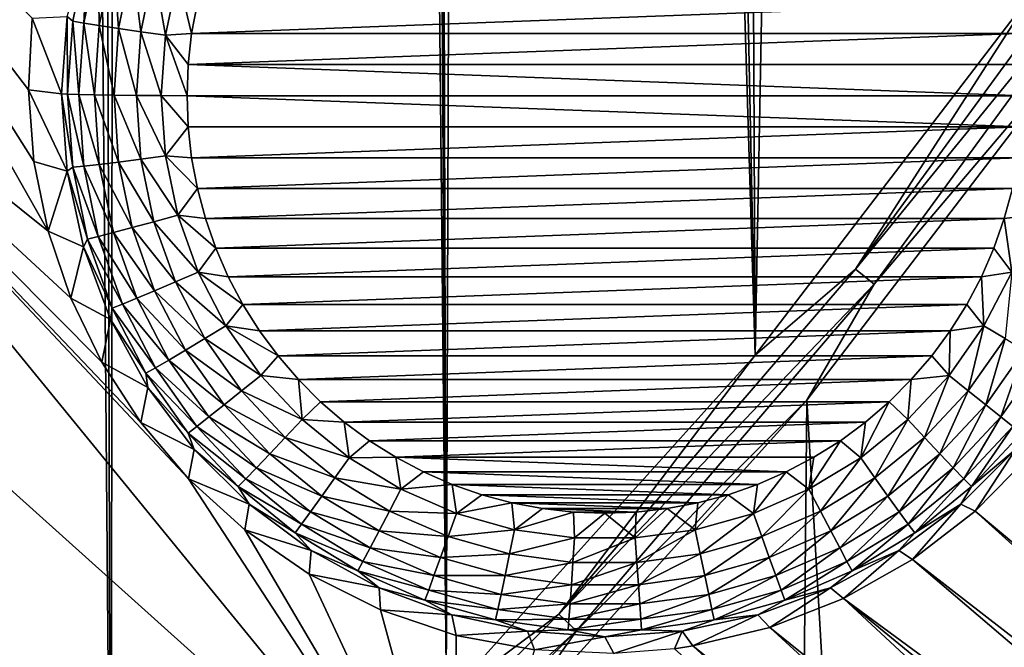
# Model space of a CAD drawing. Header units: metres. Extents: x -24 to 72, y -247 to 22.
# Tile 90 of 256: x 8.81 to 11.14, y -231.69 to -230.2. Entities that reach past the tile are written whole.
import ezdxf

# ---------------------------------------------------------------- set-up
doc = ezdxf.new("R2010")
doc.units = ezdxf.units.M
doc.layers.add('solid_509589_MEDIA_SW0001', color=7, linetype='CONTINUOUS')

msp = doc.modelspace()

# ---------------------------------------------------------------- linework, layer by layer
at = {"layer": 'solid_509589_MEDIA_SW0001'}
for points in [[(8.17256, -233.247314, 309.899994), (9.024217, -232.560669, 309.880249), (8.403874, -156.412079, 308.556824)], [(9.024217, -232.560669, 309.880249), (8.794711, -157.162766, 308.566345), (8.403874, -156.412079, 308.556824)], [(9.024217, -232.560669, 309.880249), (9.11867, -157.944656, 308.576935), (8.794711, -157.162766, 308.566345)], [(9.024217, -232.560669, 309.880249), (9.818175, -231.808472, 309.859222), (9.11867, -157.944656, 308.576935)], [(9.818175, -231.808472, 309.859222), (9.373078, -158.751419, 308.588531), (9.11867, -157.944656, 308.576935)], [(9.818175, -231.808472, 309.859222), (9.703361, -206.762207, 309.423218), (9.373078, -158.751419, 308.588531)], [(9.818175, -231.808472, 309.859222), (9.751003, -208.08136, 309.44577), (9.703361, -206.762207, 309.423218)], [(9.818175, -231.808472, 309.859222), (9.893785, -209.394577, 309.467194), (9.751003, -208.08136, 309.44577)], [(9.818175, -231.808472, 309.859222), (10.549604, -230.995316, 309.837158), (9.893785, -209.394577, 309.467194)], [(10.549604, -230.995316, 309.837158), (10.130929, -210.693802, 309.487366), (9.893785, -209.394577, 309.467194)], [(10.549604, -230.995316, 309.837158), (10.46132, -211.972977, 309.506104), (10.130929, -210.693802, 309.487366)], [(10.549604, -230.995316, 309.837158), (10.882982, -213.224472, 309.523193), (10.46132, -211.972977, 309.506104)], [(10.549604, -230.995316, 309.837158), (11.213801, -230.126419, 309.814362), (10.882982, -213.224472, 309.523193)], [(8.875862, -230.701843, 269.116028), (7.984307, -229.985535, 269.267426), (8.275351, -229.640396, 269.261414)], [(8.842167, -230.536926, 269.131134), (8.875862, -230.701843, 269.116028), (8.275351, -229.640396, 269.261414)], [(8.829217, -230.36673, 269.144592), (8.842167, -230.536926, 269.131134), (8.275351, -229.640396, 269.261414)], [(8.837712, -230.197662, 269.155701), (8.829217, -230.36673, 269.144592), (8.275351, -229.640396, 269.261414)], [(11.422194, -229.921646, 309.80307), (11.213801, -230.126419, 309.814362), (10.786645, -230.791504, 309.825714)], [(11.422194, -229.921646, 309.80307), (10.786645, -230.791504, 309.825714), (11.469442, -229.953827, 309.786224)], [(10.786645, -230.791504, 309.825714), (10.831268, -230.827301, 309.80899), (11.469442, -229.953827, 309.786224)], [(11.469442, -229.953827, 309.786224), (10.831268, -230.827301, 309.80899), (11.343311, -230.223145, 309.767273)], [(9.844243, -232.264008, 268.933533), (7.678882, -230.318008, 269.273254), (7.984307, -229.985535, 269.267426)], [(9.208164, -231.288483, 269.044434), (9.844243, -232.264008, 268.933533), (7.984307, -229.985535, 269.267426)], [(9.095399, -231.155258, 269.063599), (9.208164, -231.288483, 269.044434), (7.984307, -229.985535, 269.267426)], [(9.002614, -231.012054, 269.082062), (9.095399, -231.155258, 269.063599), (7.984307, -229.985535, 269.267426)], [(8.929461, -230.860535, 269.099579), (9.002614, -231.012054, 269.082062), (7.984307, -229.985535, 269.267426)], [(8.875862, -230.701843, 269.116028), (8.929461, -230.860535, 269.099579), (7.984307, -229.985535, 269.267426)], [(8.96904, -230.034409, 268.523804), (8.933726, -230.204315, 268.526764), (8.920412, -230.193405, 268.585754)], [(8.959884, -230.208878, 268.471527), (8.933726, -230.204315, 268.526764), (8.96904, -230.034409, 268.523804)], [(8.994465, -230.042496, 268.468628), (8.959884, -230.208878, 268.471527), (8.96904, -230.034409, 268.523804)], [(8.996633, -230.214783, 268.422852), (8.959884, -230.208878, 268.471527), (8.994465, -230.042496, 268.468628)], [(9.030184, -230.053345, 268.420013), (8.996633, -230.214783, 268.422852), (8.994465, -230.042496, 268.468628)], [(9.042438, -230.221786, 268.382721), (8.996633, -230.214783, 268.422852), (9.030184, -230.053345, 268.420013)], [(9.074705, -230.066528, 268.380005), (9.042438, -230.221786, 268.382721), (9.030184, -230.053345, 268.420013)], [(9.095387, -230.229584, 268.352844), (9.042438, -230.221786, 268.382721), (9.074705, -230.066528, 268.380005)], [(9.12617, -230.081467, 268.350281), (9.095387, -230.229584, 268.352844), (9.074705, -230.066528, 268.380005)], [(9.12617, -230.081467, 268.350281), (9.153272, -230.237854, 268.334473), (9.095387, -230.229584, 268.352844)], [(9.12617, -230.081467, 268.350281), (9.182432, -230.097549, 268.332031), (9.153272, -230.237854, 268.334473)], [(9.153272, -230.237854, 268.334473), (9.182432, -230.097549, 268.332031), (9.215376, -230.234055, 268.328156)], [(9.182432, -230.097549, 268.332031), (9.229095, -230.161316, 268.326904), (9.215376, -230.234055, 268.328156)], [(10.786645, -230.791504, 309.825714), (11.213801, -230.126419, 309.814362), (10.549604, -230.995316, 309.837158)], [(9.215376, -230.234055, 268.328156), (11.158134, -230.161316, 268.326904), (11.171853, -230.23407, 268.328156)], [(9.215376, -230.234055, 268.328156), (9.229095, -230.161316, 268.326904), (11.158134, -230.161316, 268.326904)], [(8.90732, -230.376434, 268.588928), (8.829217, -230.36673, 269.144592), (8.837712, -230.197662, 269.155701)], [(8.920412, -230.193405, 268.585754), (8.90732, -230.376434, 268.588928), (8.837712, -230.197662, 269.155701)], [(8.920412, -230.193405, 268.585754), (8.921881, -230.377457, 268.529785), (8.90732, -230.376434, 268.588928)], [(8.933726, -230.204315, 268.526764), (8.921881, -230.377457, 268.529785), (8.920412, -230.193405, 268.585754)], [(8.933726, -230.204315, 268.526764), (8.948285, -230.378433, 268.474487), (8.921881, -230.377457, 268.529785)], [(8.959884, -230.208878, 268.471527), (8.948285, -230.378433, 268.474487), (8.933726, -230.204315, 268.526764)], [(8.959884, -230.208878, 268.471527), (8.985379, -230.379272, 268.42572), (8.948285, -230.378433, 268.474487)], [(8.996633, -230.214783, 268.422852), (8.985379, -230.379272, 268.42572), (8.959884, -230.208878, 268.471527)], [(8.996633, -230.214783, 268.422852), (9.031614, -230.379974, 268.385468), (8.985379, -230.379272, 268.42572)], [(9.042438, -230.221786, 268.382721), (9.031614, -230.379974, 268.385468), (8.996633, -230.214783, 268.422852)], [(9.042438, -230.221786, 268.382721), (9.085062, -230.380508, 268.355499), (9.031614, -230.379974, 268.385468)], [(9.095387, -230.229584, 268.352844), (9.085062, -230.380508, 268.355499), (9.042438, -230.221786, 268.382721)], [(9.095387, -230.229584, 268.352844), (9.143491, -230.380829, 268.336975), (9.085062, -230.380508, 268.355499)], [(9.095387, -230.229584, 268.352844), (9.153272, -230.237854, 268.334473), (9.143491, -230.380829, 268.336975)], [(11.343311, -230.223145, 309.767273), (10.671252, -231.102158, 309.790344), (11.255266, -241.154129, 309.959106)], [(10.831268, -230.827301, 309.80899), (10.671252, -231.102158, 309.790344), (11.343311, -230.223145, 309.767273)], [(9.153272, -230.237854, 268.334473), (9.2044, -230.380936, 268.330719), (9.143491, -230.380829, 268.336975)], [(9.153272, -230.237854, 268.334473), (9.215376, -230.234055, 268.328156), (9.207136, -230.307343, 268.329437)], [(9.153272, -230.237854, 268.334473), (9.207136, -230.307343, 268.329437), (9.2044, -230.380936, 268.330719)], [(9.207136, -230.307343, 268.329437), (9.215376, -230.234055, 268.328156), (11.171853, -230.23407, 268.328156)], [(9.207136, -230.307343, 268.329437), (11.171853, -230.23407, 268.328156), (11.180092, -230.307343, 268.329437)], [(9.298842, -232.80928, 268.943054), (7.359622, -230.637222, 269.278809), (7.678882, -230.318008, 269.273254)], [(9.844243, -232.264008, 268.933533), (9.298842, -232.80928, 268.943054), (7.678882, -230.318008, 269.273254)], [(9.207136, -230.307343, 268.329437), (11.182828, -230.380936, 268.330719), (9.2044, -230.380936, 268.330719)], [(9.207136, -230.307343, 268.329437), (11.180092, -230.307343, 268.329437), (11.182828, -230.380936, 268.330719)], [(8.920412, -230.559464, 268.592133), (8.842167, -230.536926, 269.131134), (8.829217, -230.36673, 269.144592)], [(8.90732, -230.376434, 268.588928), (8.920412, -230.559464, 268.592133), (8.829217, -230.36673, 269.144592)], [(8.933726, -230.550598, 268.532806), (8.920412, -230.559464, 268.592133), (8.90732, -230.376434, 268.588928)], [(8.921881, -230.377457, 268.529785), (8.933726, -230.550598, 268.532806), (8.90732, -230.376434, 268.588928)], [(8.959884, -230.547974, 268.477448), (8.933726, -230.550598, 268.532806), (8.921881, -230.377457, 268.529785)], [(8.959884, -230.547974, 268.477448), (8.921881, -230.377457, 268.529785), (8.948285, -230.378433, 268.474487)], [(8.996633, -230.543777, 268.428589), (8.959884, -230.547974, 268.477448), (8.948285, -230.378433, 268.474487)], [(8.996633, -230.543777, 268.428589), (8.948285, -230.378433, 268.474487), (8.985379, -230.379272, 268.42572)], [(9.042438, -230.538177, 268.388245), (8.996633, -230.543777, 268.428589), (8.985379, -230.379272, 268.42572)], [(9.042438, -230.538177, 268.388245), (8.985379, -230.379272, 268.42572), (9.031614, -230.379974, 268.385468)], [(9.095387, -230.531433, 268.358124), (9.042438, -230.538177, 268.388245), (9.031614, -230.379974, 268.385468)], [(9.095387, -230.531433, 268.358124), (9.031614, -230.379974, 268.385468), (9.085062, -230.380508, 268.355499)], [(9.085062, -230.380508, 268.355499), (9.143491, -230.380829, 268.336975), (9.153272, -230.523804, 268.339478)], [(9.095387, -230.531433, 268.358124), (9.085062, -230.380508, 268.355499), (9.153272, -230.523804, 268.339478)], [(9.143491, -230.380829, 268.336975), (9.2044, -230.380936, 268.330719), (9.207136, -230.454544, 268.332031)], [(9.153272, -230.523804, 268.339478), (9.143491, -230.380829, 268.336975), (9.207136, -230.454544, 268.332031)], [(9.2044, -230.380936, 268.330719), (11.182828, -230.380936, 268.330719), (11.180092, -230.454544, 268.332031)], [(9.2044, -230.380936, 268.330719), (11.180092, -230.454544, 268.332031), (9.207136, -230.454544, 268.332031)], [(9.153272, -230.523804, 268.339478), (9.207136, -230.454544, 268.332031), (9.215376, -230.527802, 268.333282)], [(9.207136, -230.454544, 268.332031), (11.180092, -230.454544, 268.332031), (9.215376, -230.527802, 268.333282)], [(9.215376, -230.527802, 268.333282), (11.180092, -230.454544, 268.332031), (11.171852, -230.527817, 268.333282)], [(9.095387, -230.531433, 268.358124), (9.12617, -230.67955, 268.360718), (9.042438, -230.538177, 268.388245)], [(9.095387, -230.531433, 268.358124), (9.153272, -230.523804, 268.339478), (9.182432, -230.664108, 268.341919)], [(9.095387, -230.531433, 268.358124), (9.182432, -230.664108, 268.341919), (9.12617, -230.67955, 268.360718)], [(9.153272, -230.523804, 268.339478), (9.215376, -230.527802, 268.333282), (9.229095, -230.600555, 268.334564)], [(9.182432, -230.664108, 268.341919), (9.153272, -230.523804, 268.339478), (9.229095, -230.600555, 268.334564)], [(9.215376, -230.527802, 268.333282), (11.171852, -230.527817, 268.333282), (9.229095, -230.600555, 268.334564)], [(9.229095, -230.600555, 268.334564), (11.171852, -230.527817, 268.333282), (11.158133, -230.600555, 268.334564)], [(8.920412, -230.559464, 268.592133), (8.875862, -230.701843, 269.116028), (8.842167, -230.536926, 269.131134)], [(8.920412, -230.559464, 268.592133), (8.959424, -230.73877, 268.595276), (8.875862, -230.701843, 269.116028)], [(8.933726, -230.550598, 268.532806), (8.96904, -230.72052, 268.535767), (8.920412, -230.559464, 268.592133)], [(8.96904, -230.72052, 268.535767), (8.959424, -230.73877, 268.595276), (8.920412, -230.559464, 268.592133)], [(8.959884, -230.547974, 268.477448), (8.994465, -230.714355, 268.480347), (8.933726, -230.550598, 268.532806)], [(8.994465, -230.714355, 268.480347), (8.96904, -230.72052, 268.535767), (8.933726, -230.550598, 268.532806)], [(8.996633, -230.543777, 268.428589), (9.030184, -230.7052, 268.431396), (8.959884, -230.547974, 268.477448)], [(9.030184, -230.7052, 268.431396), (8.994465, -230.714355, 268.480347), (8.959884, -230.547974, 268.477448)], [(9.042438, -230.538177, 268.388245), (9.074705, -230.693436, 268.390961), (8.996633, -230.543777, 268.428589)], [(9.074705, -230.693436, 268.390961), (9.030184, -230.7052, 268.431396), (8.996633, -230.543777, 268.428589)], [(9.12617, -230.67955, 268.360718), (9.074705, -230.693436, 268.390961), (9.042438, -230.538177, 268.388245)], [(9.182432, -230.664108, 268.341919), (9.229095, -230.600555, 268.334564), (9.24823, -230.672073, 268.335815)], [(9.229095, -230.600555, 268.334564), (11.158133, -230.600555, 268.334564), (9.24823, -230.672073, 268.335815)], [(9.24823, -230.672073, 268.335815), (11.158133, -230.600555, 268.334564), (11.138997, -230.672073, 268.335815)], [(11.204796, -230.664108, 268.341919), (11.138997, -230.672073, 268.335815), (11.158133, -230.600555, 268.334564)], [(9.298842, -232.80928, 268.943054), (8.347493, -232.191895, 269.056488), (7.359622, -230.637222, 269.278809)], [(9.12617, -230.67955, 268.360718), (9.182432, -230.664108, 268.341919), (9.230429, -230.799133, 268.344269)], [(9.182432, -230.664108, 268.341919), (9.24823, -230.672073, 268.335815), (9.272628, -230.741882, 268.337036)], [(9.230429, -230.799133, 268.344269), (9.182432, -230.664108, 268.341919), (9.272628, -230.741882, 268.337036)], [(9.24823, -230.672073, 268.335815), (11.138997, -230.672073, 268.335815), (9.272628, -230.741882, 268.337036)], [(9.272628, -230.741882, 268.337036), (11.138997, -230.672073, 268.335815), (11.114599, -230.741898, 268.337036)], [(11.156799, -230.799133, 268.344269), (11.114599, -230.741898, 268.337036), (11.138997, -230.672073, 268.335815)], [(11.204796, -230.664108, 268.341919), (11.156799, -230.799133, 268.344269), (11.138997, -230.672073, 268.335815)], [(9.074705, -230.693436, 268.390961), (9.127815, -230.84285, 268.393555), (9.030184, -230.7052, 268.431396)], [(9.12617, -230.67955, 268.360718), (9.176838, -230.822083, 268.36319), (9.074705, -230.693436, 268.390961)], [(9.176838, -230.822083, 268.36319), (9.127815, -230.84285, 268.393555), (9.074705, -230.693436, 268.390961)], [(9.12617, -230.67955, 268.360718), (9.230429, -230.799133, 268.344269), (9.176838, -230.822083, 268.36319)], [(8.959424, -230.73877, 268.595276), (8.929461, -230.860535, 269.099579), (8.875862, -230.701843, 269.116028)], [(8.96904, -230.72052, 268.535767), (9.027166, -230.884048, 268.538635), (8.959424, -230.73877, 268.595276)], [(8.994465, -230.714355, 268.480347), (9.051384, -230.874496, 268.483154), (8.96904, -230.72052, 268.535767)], [(9.051384, -230.874496, 268.483154), (9.027166, -230.884048, 268.538635), (8.96904, -230.72052, 268.535767)], [(9.030184, -230.7052, 268.431396), (9.085407, -230.860565, 268.434113), (8.994465, -230.714355, 268.480347)], [(9.085407, -230.860565, 268.434113), (9.051384, -230.874496, 268.483154), (8.994465, -230.714355, 268.480347)], [(9.127815, -230.84285, 268.393555), (9.085407, -230.860565, 268.434113), (9.030184, -230.7052, 268.431396)], [(8.959424, -230.73877, 268.595276), (9.02356, -230.91069, 268.598267), (8.929461, -230.860535, 269.099579)], [(9.027166, -230.884048, 268.538635), (9.02356, -230.91069, 268.598267), (8.959424, -230.73877, 268.595276)], [(9.230429, -230.799133, 268.344269), (9.272628, -230.741882, 268.337036), (9.302186, -230.809708, 268.338226)], [(9.272628, -230.741882, 268.337036), (11.114599, -230.741898, 268.337036), (9.302186, -230.809708, 268.338226)], [(9.302186, -230.809708, 268.338226), (11.114599, -230.741898, 268.337036), (11.085041, -230.809708, 268.338226)], [(11.156799, -230.799133, 268.344269), (11.085041, -230.809708, 268.338226), (11.114599, -230.741898, 268.337036)], [(10.786645, -230.791504, 309.825714), (10.549604, -230.995316, 309.837158), (10.084932, -231.608948, 309.847717)], [(10.786645, -230.791504, 309.825714), (10.084932, -231.608948, 309.847717), (10.831268, -230.827301, 309.80899)], [(9.176838, -230.822083, 268.36319), (9.230429, -230.799133, 268.344269), (9.296369, -230.926376, 268.346497)], [(9.230429, -230.799133, 268.344269), (9.302186, -230.809708, 268.338226), (9.336753, -230.875153, 268.339355)], [(9.296369, -230.926376, 268.346497), (9.230429, -230.799133, 268.344269), (9.336753, -230.875153, 268.339355)], [(9.302186, -230.809708, 268.338226), (11.085041, -230.809708, 268.338226), (9.336753, -230.875153, 268.339355)], [(9.336753, -230.875153, 268.339355), (11.085041, -230.809708, 268.338226), (11.050473, -230.875153, 268.339355)], [(11.09086, -230.926376, 268.346497), (11.050473, -230.875153, 268.339355), (11.085041, -230.809708, 268.338226)], [(11.156799, -230.799133, 268.344269), (11.09086, -230.926376, 268.346497), (11.085041, -230.809708, 268.338226)], [(11.140782, -230.956406, 268.36554), (11.09086, -230.926376, 268.346497), (11.156799, -230.799133, 268.344269)], [(9.176838, -230.822083, 268.36319), (9.246446, -230.956406, 268.36554), (9.127815, -230.84285, 268.393555)], [(9.176838, -230.822083, 268.36319), (9.296369, -230.926376, 268.346497), (9.246446, -230.956406, 268.36554)], [(10.084932, -231.608948, 309.847717), (10.126657, -231.648148, 309.831116), (10.831268, -230.827301, 309.80899)], [(10.831268, -230.827301, 309.80899), (10.126657, -231.648148, 309.831116), (10.671252, -231.102158, 309.790344)], [(9.02356, -230.91069, 268.598267), (9.002614, -231.012054, 269.082062), (8.929461, -230.860535, 269.099579)], [(9.085407, -230.860565, 268.434113), (9.161275, -231.006958, 268.436676), (9.051384, -230.874496, 268.483154)], [(9.127815, -230.84285, 268.393555), (9.200779, -230.983643, 268.396027), (9.085407, -230.860565, 268.434113)], [(9.200779, -230.983643, 268.396027), (9.161275, -231.006958, 268.436676), (9.085407, -230.860565, 268.434113)], [(9.246446, -230.956406, 268.36554), (9.200779, -230.983643, 268.396027), (9.127815, -230.84285, 268.393555)], [(9.027166, -230.884048, 268.538635), (9.10702, -231.038132, 268.541321), (9.02356, -230.91069, 268.598267)], [(9.051384, -230.874496, 268.483154), (9.12958, -231.025375, 268.485779), (9.027166, -230.884048, 268.538635)], [(9.12958, -231.025375, 268.485779), (9.10702, -231.038132, 268.541321), (9.027166, -230.884048, 268.538635)], [(9.161275, -231.006958, 268.436676), (9.12958, -231.025375, 268.485779), (9.051384, -230.874496, 268.483154)], [(9.296369, -230.926376, 268.346497), (9.336753, -230.875153, 268.339355), (9.376086, -230.93779, 268.340454)], [(9.336753, -230.875153, 268.339355), (11.050473, -230.875153, 268.339355), (9.376086, -230.93779, 268.340454)], [(9.376086, -230.93779, 268.340454), (11.050473, -230.875153, 268.339355), (11.01114, -230.937805, 268.340454)], [(11.09086, -230.926376, 268.346497), (11.01114, -230.937805, 268.340454), (11.050473, -230.875153, 268.339355)], [(9.02356, -230.91069, 268.598267), (9.111514, -231.071747, 268.601074), (9.002614, -231.012054, 269.082062)], [(9.10702, -231.038132, 268.541321), (9.111514, -231.071747, 268.601074), (9.02356, -230.91069, 268.598267)], [(9.246446, -230.956406, 268.36554), (9.296369, -230.926376, 268.346497), (9.379022, -231.043442, 268.348541)], [(9.296369, -230.926376, 268.346497), (9.376086, -230.93779, 268.340454), (9.420017, -230.99736, 268.341492)], [(9.379022, -231.043442, 268.348541), (9.296369, -230.926376, 268.346497), (9.420017, -230.99736, 268.341492)], [(11.09086, -230.926376, 268.346497), (11.008206, -231.043442, 268.348541), (11.01114, -230.937805, 268.340454)], [(11.053531, -231.079987, 268.367706), (11.008206, -231.043442, 268.348541), (11.09086, -230.926376, 268.346497)], [(11.053531, -231.079987, 268.367706), (11.09086, -230.926376, 268.346497), (11.140782, -230.956406, 268.36554)], [(9.376086, -230.93779, 268.340454), (11.01114, -230.937805, 268.340454), (9.420017, -230.99736, 268.341492)], [(9.420017, -230.99736, 268.341492), (11.01114, -230.937805, 268.340454), (10.967208, -230.99736, 268.341492)], [(11.008206, -231.043442, 268.348541), (10.967208, -230.99736, 268.341492), (11.01114, -230.937805, 268.340454)], [(9.246446, -230.956406, 268.36554), (9.333698, -231.079987, 268.367706), (9.200779, -230.983643, 268.396027)], [(9.246446, -230.956406, 268.36554), (9.379022, -231.043442, 268.348541), (9.333698, -231.079987, 268.367706)], [(11.053531, -231.079987, 268.367706), (11.140782, -230.956406, 268.36554), (11.09499, -231.11319, 268.398285)], [(11.140782, -230.956406, 268.36554), (11.186449, -230.983643, 268.396027), (11.09499, -231.11319, 268.398285)], [(9.200779, -230.983643, 268.396027), (9.292238, -231.11319, 268.398285), (9.161275, -231.006958, 268.436676)], [(9.333698, -231.079987, 268.367706), (9.292238, -231.11319, 268.398285), (9.200779, -230.983643, 268.396027)], [(9.379022, -231.043442, 268.348541), (9.420017, -230.99736, 268.341492), (9.468284, -231.053467, 268.342468)], [(9.420017, -230.99736, 268.341492), (10.967208, -230.99736, 268.341492), (9.468284, -231.053467, 268.342468)], [(9.468284, -231.053467, 268.342468), (10.967208, -230.99736, 268.341492), (10.918942, -231.053467, 268.342468)], [(10.084932, -231.608948, 309.847717), (10.549604, -230.995316, 309.837158), (9.818175, -231.808472, 309.859222)], [(11.008206, -231.043442, 268.348541), (10.918942, -231.053467, 268.342468), (10.967208, -230.99736, 268.341492)], [(11.09499, -231.11319, 268.398285), (11.186449, -230.983643, 268.396027), (11.130856, -231.141663, 268.439026)], [(11.186449, -230.983643, 268.396027), (11.225954, -231.006958, 268.436676), (11.130856, -231.141663, 268.439026)], [(9.111514, -231.071747, 268.601074), (9.095399, -231.155258, 269.063599), (9.002614, -231.012054, 269.082062)], [(9.12958, -231.025375, 268.485779), (9.227598, -231.164215, 268.48822), (9.10702, -231.038132, 268.541321)], [(9.161275, -231.006958, 268.436676), (9.256372, -231.141663, 268.439026), (9.12958, -231.025375, 268.485779)], [(9.256372, -231.141663, 268.439026), (9.227598, -231.164215, 268.48822), (9.12958, -231.025375, 268.485779)], [(9.292238, -231.11319, 268.398285), (9.256372, -231.141663, 268.439026), (9.161275, -231.006958, 268.436676)], [(11.130856, -231.141663, 268.439026), (11.225954, -231.006958, 268.436676), (11.15963, -231.164215, 268.48822)], [(9.10702, -231.038132, 268.541321), (9.207116, -231.179916, 268.543793), (9.111514, -231.071747, 268.601074)], [(9.227598, -231.164215, 268.48822), (9.207116, -231.179916, 268.543793), (9.10702, -231.038132, 268.541321)], [(9.333698, -231.079987, 268.367706), (9.379022, -231.043442, 268.348541), (9.47685, -231.148178, 268.350372)], [(9.47685, -231.148178, 268.350372), (9.379022, -231.043442, 268.348541), (9.468284, -231.053467, 268.342468)], [(11.008206, -231.043442, 268.348541), (10.910379, -231.148178, 268.350372), (10.918942, -231.053467, 268.342468)], [(10.95026, -231.190552, 268.369629), (10.910379, -231.148178, 268.350372), (11.008206, -231.043442, 268.348541)], [(10.95026, -231.190552, 268.369629), (11.008206, -231.043442, 268.348541), (11.053531, -231.079987, 268.367706)], [(9.111514, -231.071747, 268.601074), (9.221498, -231.218643, 268.603638), (9.095399, -231.155258, 269.063599)], [(9.207116, -231.179916, 268.543793), (9.221498, -231.218643, 268.603638), (9.111514, -231.071747, 268.601074)], [(9.468284, -231.053467, 268.342468), (10.918942, -231.053467, 268.342468), (9.520571, -231.105774, 268.343384)], [(9.47685, -231.148178, 268.350372), (9.468284, -231.053467, 268.342468), (9.520571, -231.105774, 268.343384)], [(9.520571, -231.105774, 268.343384), (10.918942, -231.053467, 268.342468), (10.866654, -231.105774, 268.343384)], [(10.910379, -231.148178, 268.350372), (10.866654, -231.105774, 268.343384), (10.918942, -231.053467, 268.342468)], [(9.333698, -231.079987, 268.367706), (9.436969, -231.190552, 268.369629), (9.292238, -231.11319, 268.398285)], [(9.333698, -231.079987, 268.367706), (9.47685, -231.148178, 268.350372), (9.436969, -231.190552, 268.369629)], [(10.95026, -231.190552, 268.369629), (11.053531, -231.079987, 268.367706), (10.98674, -231.22908, 268.400299)], [(11.053531, -231.079987, 268.367706), (11.09499, -231.11319, 268.398285), (10.98674, -231.22908, 268.400299)], [(9.292238, -231.11319, 268.398285), (9.400488, -231.22908, 268.400299), (9.256372, -231.141663, 268.439026)], [(9.436969, -231.190552, 268.369629), (9.400488, -231.22908, 268.400299), (9.292238, -231.11319, 268.398285)], [(9.47685, -231.148178, 268.350372), (9.520571, -231.105774, 268.343384), (9.576662, -231.154068, 268.344238)], [(9.520571, -231.105774, 268.343384), (10.866654, -231.105774, 268.343384), (9.576662, -231.154068, 268.344238)], [(9.576662, -231.154068, 268.344238), (10.866654, -231.105774, 268.343384), (10.810563, -231.154068, 268.344238)], [(10.671252, -231.102158, 309.790344), (9.930954, -231.925034, 309.812653), (10.571405, -241.542908, 309.973694)], [(10.126657, -231.648148, 309.831116), (9.930954, -231.925034, 309.812653), (10.671252, -231.102158, 309.790344)], [(10.671252, -231.102158, 309.790344), (10.571405, -241.542908, 309.973694), (11.255266, -241.154129, 309.959106)], [(10.7992, -231.238617, 268.351959), (10.810563, -231.154068, 268.344238), (10.866654, -231.105774, 268.343384)], [(10.910379, -231.148178, 268.350372), (10.7992, -231.238617, 268.351959), (10.866654, -231.105774, 268.343384)], [(10.98674, -231.22908, 268.400299), (11.09499, -231.11319, 268.398285), (11.018299, -231.262161, 268.441132)], [(11.09499, -231.11319, 268.398285), (11.130856, -231.141663, 268.439026), (11.018299, -231.262161, 268.441132)], [(9.256372, -231.141663, 268.439026), (9.36893, -231.262161, 268.441132), (9.227598, -231.164215, 268.48822)], [(9.400488, -231.22908, 268.400299), (9.36893, -231.262161, 268.441132), (9.256372, -231.141663, 268.439026)], [(11.018299, -231.262161, 268.441132), (11.130856, -231.141663, 268.439026), (11.043617, -231.288422, 268.490387)], [(11.130856, -231.141663, 268.439026), (11.15963, -231.164215, 268.48822), (11.043617, -231.288422, 268.490387)], [(9.221498, -231.218643, 268.603638), (9.208164, -231.288483, 269.044434), (9.095399, -231.155258, 269.063599)], [(9.227598, -231.164215, 268.48822), (9.343611, -231.288422, 268.490387), (9.207116, -231.179916, 268.543793)], [(9.36893, -231.262161, 268.441132), (9.343611, -231.288422, 268.490387), (9.227598, -231.164215, 268.48822)], [(9.436969, -231.190552, 268.369629), (9.47685, -231.148178, 268.350372), (9.588029, -231.238617, 268.351959)], [(9.588029, -231.238617, 268.351959), (9.47685, -231.148178, 268.350372), (9.576662, -231.154068, 268.344238)], [(9.576662, -231.154068, 268.344238), (10.810563, -231.154068, 268.344238), (9.636209, -231.198029, 268.345001)], [(9.588029, -231.238617, 268.351959), (9.576662, -231.154068, 268.344238), (9.636209, -231.198029, 268.345001)], [(9.636209, -231.198029, 268.345001), (10.810563, -231.154068, 268.344238), (10.751015, -231.198029, 268.345001)], [(10.7992, -231.238617, 268.351959), (10.751015, -231.198029, 268.345001), (10.810563, -231.154068, 268.344238)], [(10.832894, -231.286026, 268.371307), (10.7992, -231.238617, 268.351959), (10.910379, -231.148178, 268.350372)], [(10.832894, -231.286026, 268.371307), (10.910379, -231.148178, 268.350372), (10.95026, -231.190552, 268.369629)], [(11.043617, -231.288422, 268.490387), (11.15963, -231.164215, 268.48822), (11.06164, -231.306747, 268.546021)], [(11.15963, -231.164215, 268.48822), (11.180112, -231.179916, 268.543793), (11.06164, -231.306747, 268.546021)], [(9.207116, -231.179916, 268.543793), (9.325588, -231.306747, 268.546021), (9.221498, -231.218643, 268.603638)], [(9.343611, -231.288422, 268.490387), (9.325588, -231.306747, 268.546021), (9.207116, -231.179916, 268.543793)], [(11.06164, -231.306747, 268.546021), (11.180112, -231.179916, 268.543793), (11.16573, -231.218643, 268.603638)], [(9.436969, -231.190552, 268.369629), (9.554334, -231.286026, 268.371307), (9.400488, -231.22908, 268.400299)], [(9.436969, -231.190552, 268.369629), (9.588029, -231.238617, 268.351959), (9.554334, -231.286026, 268.371307)], [(9.588029, -231.238617, 268.351959), (9.636209, -231.198029, 268.345001), (9.698832, -231.237381, 268.345673)], [(9.636209, -231.198029, 268.345001), (10.751015, -231.198029, 268.345001), (9.698832, -231.237381, 268.345673)], [(9.698832, -231.237381, 268.345673), (10.751015, -231.198029, 268.345001), (10.688394, -231.237381, 268.345673)], [(10.676739, -231.31308, 268.353241), (10.688394, -231.237381, 268.345673), (10.751015, -231.198029, 268.345001)], [(10.7992, -231.238617, 268.351959), (10.676739, -231.31308, 268.353241), (10.751015, -231.198029, 268.345001)], [(10.832894, -231.286026, 268.371307), (10.95026, -231.190552, 268.369629), (10.863716, -231.329163, 268.402039)], [(10.95026, -231.190552, 268.369629), (10.98674, -231.22908, 268.400299), (10.863716, -231.329163, 268.402039)], [(9.221498, -231.218643, 268.603638), (9.351271, -231.348404, 268.605896), (9.208164, -231.288483, 269.044434)], [(9.325588, -231.306747, 268.546021), (9.351271, -231.348404, 268.605896), (9.221498, -231.218643, 268.603638)], [(9.400488, -231.22908, 268.400299), (9.523512, -231.329163, 268.402039), (9.36893, -231.262161, 268.441132)], [(9.554334, -231.286026, 268.371307), (9.523512, -231.329163, 268.402039), (9.400488, -231.22908, 268.400299)], [(10.863716, -231.329163, 268.402039), (10.98674, -231.22908, 268.400299), (10.89038, -231.366226, 268.442932)], [(10.98674, -231.22908, 268.400299), (11.018299, -231.262161, 268.441132), (10.89038, -231.366226, 268.442932)], [(11.035958, -231.348404, 268.605896), (11.16573, -231.218643, 268.603638), (11.07007, -231.365265, 268.882141)], [(11.06164, -231.306747, 268.546021), (11.16573, -231.218643, 268.603638), (11.035958, -231.348404, 268.605896)], [(11.16573, -231.218643, 268.603638), (11.20106, -231.231735, 268.87738), (11.07007, -231.365265, 268.882141)], [(11.07007, -231.365265, 268.882141), (11.20106, -231.231735, 268.87738), (13.046352, -233.017838, 268.715057)], [(9.554334, -231.286026, 268.371307), (9.588029, -231.238617, 268.351959), (9.710489, -231.31308, 268.353241)], [(9.710489, -231.31308, 268.353241), (9.588029, -231.238617, 268.351959), (9.698832, -231.237381, 268.345673)], [(9.698832, -231.237381, 268.345673), (10.688394, -231.237381, 268.345673), (10.622959, -231.271988, 268.346283)], [(9.698832, -231.237381, 268.345673), (10.622959, -231.271988, 268.346283), (9.764265, -231.271988, 268.346283)], [(9.710489, -231.31308, 268.353241), (9.698832, -231.237381, 268.345673), (9.764265, -231.271988, 268.346283)], [(10.676739, -231.31308, 268.353241), (10.622959, -231.271988, 268.346283), (10.688394, -231.237381, 268.345673)], [(10.70362, -231.364624, 268.372681), (10.676739, -231.31308, 268.353241), (10.7992, -231.238617, 268.351959)], [(10.70362, -231.364624, 268.372681), (10.7992, -231.238617, 268.351959), (10.832894, -231.286026, 268.371307)], [(9.36893, -231.262161, 268.441132), (9.496849, -231.366226, 268.442932), (9.343611, -231.288422, 268.490387)], [(9.523512, -231.329163, 268.402039), (9.496849, -231.366226, 268.442932), (9.36893, -231.262161, 268.441132)], [(9.710489, -231.31308, 268.353241), (9.764265, -231.271988, 268.346283), (9.832106, -231.30159, 268.346802)], [(9.764265, -231.271988, 268.346283), (10.622959, -231.271988, 268.346283), (10.555119, -231.30159, 268.346802)], [(9.764265, -231.271988, 268.346283), (10.555119, -231.30159, 268.346802), (9.832106, -231.30159, 268.346802)], [(10.54528, -231.370163, 268.354248), (10.555119, -231.30159, 268.346802), (10.622959, -231.271988, 268.346283)], [(10.676739, -231.31308, 268.353241), (10.54528, -231.370163, 268.354248), (10.622959, -231.271988, 268.346283)], [(10.89038, -231.366226, 268.442932), (11.018299, -231.262161, 268.441132), (10.911771, -231.395676, 268.492249)], [(11.018299, -231.262161, 268.441132), (11.043617, -231.288422, 268.490387), (10.911771, -231.395676, 268.492249)], [(9.208164, -231.288483, 269.044434), (9.34115, -231.409332, 269.02475), (9.844243, -232.264008, 268.933533)], [(9.351271, -231.348404, 268.605896), (9.34115, -231.409332, 269.02475), (9.208164, -231.288483, 269.044434)], [(9.343611, -231.288422, 268.490387), (9.475457, -231.395676, 268.492249), (9.325588, -231.306747, 268.546021)], [(9.496849, -231.366226, 268.442932), (9.475457, -231.395676, 268.492249), (9.343611, -231.288422, 268.490387)], [(9.554334, -231.286026, 268.371307), (9.683608, -231.364624, 268.372681), (9.523512, -231.329163, 268.402039)], [(9.554334, -231.286026, 268.371307), (9.710489, -231.31308, 268.353241), (9.683608, -231.364624, 268.372681)], [(9.841949, -231.370163, 268.354248), (9.710489, -231.31308, 268.353241), (9.832106, -231.30159, 268.346802)], [(9.832106, -231.30159, 268.346802), (10.555119, -231.30159, 268.346802), (10.485305, -231.326019, 268.347229)], [(9.832106, -231.30159, 268.346802), (10.485305, -231.326019, 268.347229), (9.901919, -231.326019, 268.347229)], [(9.841949, -231.370163, 268.354248), (9.832106, -231.30159, 268.346802), (9.901919, -231.326019, 268.347229)], [(10.54528, -231.370163, 268.354248), (10.485305, -231.326019, 268.347229), (10.555119, -231.30159, 268.346802)], [(10.70362, -231.364624, 268.372681), (10.832894, -231.286026, 268.371307), (10.728209, -231.411545, 268.403473)], [(10.832894, -231.286026, 268.371307), (10.863716, -231.329163, 268.402039), (10.728209, -231.411545, 268.403473)], [(10.911771, -231.395676, 268.492249), (11.043617, -231.288422, 268.490387), (10.926997, -231.416275, 268.547913)], [(11.043617, -231.288422, 268.490387), (11.06164, -231.306747, 268.546021), (10.926997, -231.416275, 268.547913)], [(9.325588, -231.306747, 268.546021), (9.460231, -231.416275, 268.547913), (9.351271, -231.348404, 268.605896)], [(9.475457, -231.395676, 268.492249), (9.460231, -231.416275, 268.547913), (9.325588, -231.306747, 268.546021)], [(9.683608, -231.364624, 268.372681), (9.710489, -231.31308, 268.353241), (9.841949, -231.370163, 268.354248)], [(9.841949, -231.370163, 268.354248), (9.901919, -231.326019, 268.347229), (9.973414, -231.345184, 268.347565)], [(9.901919, -231.326019, 268.347229), (10.485305, -231.326019, 268.347229), (10.41381, -231.345184, 268.347565)], [(9.901919, -231.326019, 268.347229), (10.41381, -231.345184, 268.347565), (9.973414, -231.345184, 268.347565)], [(10.407269, -231.408829, 268.354919), (10.41381, -231.345184, 268.347565), (10.485305, -231.326019, 268.347229)], [(10.54528, -231.370163, 268.354248), (10.407269, -231.408829, 268.354919), (10.485305, -231.326019, 268.347229)], [(10.564845, -231.424896, 268.373718), (10.54528, -231.370163, 268.354248), (10.676739, -231.31308, 268.353241)], [(10.564845, -231.424896, 268.373718), (10.676739, -231.31308, 268.353241), (10.70362, -231.364624, 268.372681)], [(10.926997, -231.416275, 268.547913), (11.06164, -231.306747, 268.546021), (11.035958, -231.348404, 268.605896)], [(9.351271, -231.348404, 268.605896), (9.498191, -231.458359, 268.607819), (9.34115, -231.409332, 269.02475)], [(9.460231, -231.416275, 268.547913), (9.498191, -231.458359, 268.607819), (9.351271, -231.348404, 268.605896)], [(9.523512, -231.329163, 268.402039), (9.659019, -231.411545, 268.403473), (9.496849, -231.366226, 268.442932)], [(9.683608, -231.364624, 268.372681), (9.659019, -231.411545, 268.403473), (9.523512, -231.329163, 268.402039)], [(9.97996, -231.408829, 268.354919), (9.841949, -231.370163, 268.354248), (9.973414, -231.345184, 268.347565)], [(9.973414, -231.345184, 268.347565), (10.41381, -231.345184, 268.347565), (10.341082, -231.358948, 268.347809)], [(9.973414, -231.345184, 268.347565), (10.341082, -231.358948, 268.347809), (10.046143, -231.358948, 268.347809)], [(9.97996, -231.408829, 268.354919), (9.973414, -231.345184, 268.347565), (10.046143, -231.358948, 268.347809)], [(10.407269, -231.408829, 268.354919), (10.341082, -231.358948, 268.347809), (10.41381, -231.345184, 268.347565)], [(10.728209, -231.411545, 268.403473), (10.863716, -231.329163, 268.402039), (10.749481, -231.451889, 268.444427)], [(10.863716, -231.329163, 268.402039), (10.89038, -231.366226, 268.442932), (10.749481, -231.451889, 268.444427)], [(10.889037, -231.458359, 268.607819), (11.035958, -231.348404, 268.605896), (10.921699, -231.479279, 268.888855)], [(10.926997, -231.416275, 268.547913), (11.035958, -231.348404, 268.605896), (10.889037, -231.458359, 268.607819)], [(11.035958, -231.348404, 268.605896), (11.07007, -231.365265, 268.882141), (10.921699, -231.479279, 268.888855)], [(9.496849, -231.366226, 268.442932), (9.637748, -231.451889, 268.444427), (9.475457, -231.395676, 268.492249)], [(9.659019, -231.411545, 268.403473), (9.637748, -231.451889, 268.444427), (9.496849, -231.366226, 268.442932)], [(9.683608, -231.364624, 268.372681), (9.822383, -231.424896, 268.373718), (9.659019, -231.411545, 268.403473)], [(9.683608, -231.364624, 268.372681), (9.841949, -231.370163, 268.354248), (9.822383, -231.424896, 268.373718)], [(9.822383, -231.424896, 268.373718), (9.841949, -231.370163, 268.354248), (9.97996, -231.408829, 268.354919)], [(9.97996, -231.408829, 268.354919), (10.046143, -231.358948, 268.347809), (10.119644, -231.367233, 268.347961)], [(10.121951, -231.428345, 268.355255), (9.97996, -231.408829, 268.354919), (10.119644, -231.367233, 268.347961)], [(10.046143, -231.358948, 268.347809), (10.341082, -231.358948, 268.347809), (10.267579, -231.367233, 268.347961)], [(10.046143, -231.358948, 268.347809), (10.267579, -231.367233, 268.347961), (10.119644, -231.367233, 268.347961)], [(10.119644, -231.367233, 268.347961), (10.267579, -231.367233, 268.347961), (10.193612, -231.369995, 268.347992)], [(10.121951, -231.428345, 268.355255), (10.119644, -231.367233, 268.347961), (10.193612, -231.369995, 268.347992)], [(10.265277, -231.428345, 268.355255), (10.121951, -231.428345, 268.355255), (10.193612, -231.369995, 268.347992)], [(10.265277, -231.428345, 268.355255), (10.193612, -231.369995, 268.347992), (10.267579, -231.367233, 268.347961)], [(10.265277, -231.428345, 268.355255), (10.267579, -231.367233, 268.347961), (10.341082, -231.358948, 268.347809)], [(10.407269, -231.408829, 268.354919), (10.265277, -231.428345, 268.355255), (10.341082, -231.358948, 268.347809)], [(10.419156, -231.465698, 268.37442), (10.407269, -231.408829, 268.354919), (10.54528, -231.370163, 268.354248)], [(10.419156, -231.465698, 268.37442), (10.54528, -231.370163, 268.354248), (10.564845, -231.424896, 268.373718)], [(10.564845, -231.424896, 268.373718), (10.70362, -231.364624, 268.372681), (10.582744, -231.474716, 268.404602)], [(10.70362, -231.364624, 268.372681), (10.728209, -231.411545, 268.403473), (10.582744, -231.474716, 268.404602)], [(10.749481, -231.451889, 268.444427), (10.89038, -231.366226, 268.442932), (10.766546, -231.483963, 268.493774)], [(10.89038, -231.366226, 268.442932), (10.911771, -231.395676, 268.492249), (10.766546, -231.483963, 268.493774)], [(10.921699, -231.479279, 268.888855), (11.07007, -231.365265, 268.882141), (12.89527, -233.010834, 268.721802)], [(11.07007, -231.365265, 268.882141), (13.046352, -233.017838, 268.715057), (12.89527, -233.010834, 268.721802)], [(9.475457, -231.395676, 268.492249), (9.620682, -231.483963, 268.493774), (9.460231, -231.416275, 268.547913)], [(9.637748, -231.451889, 268.444427), (9.620682, -231.483963, 268.493774), (9.475457, -231.395676, 268.492249)], [(10.766546, -231.483963, 268.493774), (10.911771, -231.395676, 268.492249), (10.778694, -231.506439, 268.5495)], [(10.911771, -231.395676, 268.492249), (10.926997, -231.416275, 268.547913), (10.778694, -231.506439, 268.5495)], [(9.34115, -231.409332, 269.02475), (9.4939, -231.514435, 269.004852), (9.844243, -232.264008, 268.933533)], [(9.498191, -231.458359, 268.607819), (9.4939, -231.514435, 269.004852), (9.34115, -231.409332, 269.02475)], [(9.460231, -231.416275, 268.547913), (9.608534, -231.506439, 268.5495), (9.498191, -231.458359, 268.607819)], [(9.620682, -231.483963, 268.493774), (9.608534, -231.506439, 268.5495), (9.460231, -231.416275, 268.547913)], [(9.659019, -231.411545, 268.403473), (9.804484, -231.474716, 268.404602), (9.637748, -231.451889, 268.444427)], [(9.822383, -231.424896, 268.373718), (9.804484, -231.474716, 268.404602), (9.659019, -231.411545, 268.403473)], [(9.822383, -231.424896, 268.373718), (9.97996, -231.408829, 268.354919), (9.968073, -231.465698, 268.37442)], [(9.968073, -231.465698, 268.37442), (9.97996, -231.408829, 268.354919), (10.121951, -231.428345, 268.355255)], [(10.269264, -231.486298, 268.374786), (10.265277, -231.428345, 268.355255), (10.407269, -231.408829, 268.354919)], [(10.269264, -231.486298, 268.374786), (10.407269, -231.408829, 268.354919), (10.419156, -231.465698, 268.37442)], [(10.582744, -231.474716, 268.404602), (10.728209, -231.411545, 268.403473), (10.598228, -231.517578, 268.445587)], [(10.728209, -231.411545, 268.403473), (10.749481, -231.451889, 268.444427), (10.598228, -231.517578, 268.445587)], [(10.778694, -231.506439, 268.5495), (10.926997, -231.416275, 268.547913), (10.889037, -231.458359, 268.607819)], [(9.822383, -231.424896, 268.373718), (9.968073, -231.465698, 268.37442), (9.804484, -231.474716, 268.404602)], [(9.968073, -231.465698, 268.37442), (10.121951, -231.428345, 268.355255), (10.117964, -231.486298, 268.374786)], [(10.117964, -231.486298, 268.374786), (10.121951, -231.428345, 268.355255), (10.265277, -231.428345, 268.355255)], [(10.117964, -231.486298, 268.374786), (10.265277, -231.428345, 268.355255), (10.269264, -231.486298, 268.374786)], [(10.419156, -231.465698, 268.37442), (10.564845, -231.424896, 268.373718), (10.43003, -231.517502, 268.405334)], [(10.564845, -231.424896, 268.373718), (10.582744, -231.474716, 268.404602), (10.43003, -231.517502, 268.405334)], [(9.498191, -231.458359, 268.607819), (9.659268, -231.54631, 268.609375), (9.4939, -231.514435, 269.004852)], [(9.608534, -231.506439, 268.5495), (9.659268, -231.54631, 268.609375), (9.498191, -231.458359, 268.607819)], [(9.637748, -231.451889, 268.444427), (9.789001, -231.517578, 268.445587), (9.620682, -231.483963, 268.493774)], [(9.804484, -231.474716, 268.404602), (9.789001, -231.517578, 268.445587), (9.637748, -231.451889, 268.444427)], [(9.968073, -231.465698, 268.37442), (9.957198, -231.517502, 268.405334), (9.804484, -231.474716, 268.404602)], [(9.968073, -231.465698, 268.37442), (10.117964, -231.486298, 268.374786), (9.957198, -231.517502, 268.405334)], [(10.269264, -231.486298, 268.374786), (10.419156, -231.465698, 268.37442), (10.272912, -231.539093, 268.405701)], [(10.419156, -231.465698, 268.37442), (10.43003, -231.517502, 268.405334), (10.272912, -231.539093, 268.405701)], [(10.598228, -231.517578, 268.445587), (10.749481, -231.451889, 268.444427), (10.610649, -231.551682, 268.494965)], [(10.749481, -231.451889, 268.444427), (10.766546, -231.483963, 268.493774), (10.610649, -231.551682, 268.494965)], [(10.727961, -231.54631, 268.609375), (10.889037, -231.458359, 268.607819), (10.758765, -231.571548, 268.897461)], [(10.778694, -231.506439, 268.5495), (10.889037, -231.458359, 268.607819), (10.727961, -231.54631, 268.609375)], [(10.889037, -231.458359, 268.607819), (10.921699, -231.479279, 268.888855), (10.758765, -231.571548, 268.897461)], [(9.620682, -231.483963, 268.493774), (9.776579, -231.551682, 268.494965), (9.608534, -231.506439, 268.5495)], [(9.789001, -231.517578, 268.445587), (9.776579, -231.551682, 268.494965), (9.620682, -231.483963, 268.493774)], [(9.804484, -231.474716, 268.404602), (9.957198, -231.517502, 268.405334), (9.789001, -231.517578, 268.445587)], [(10.117964, -231.486298, 268.374786), (10.114317, -231.539093, 268.405701), (9.957198, -231.517502, 268.405334)], [(10.269264, -231.486298, 268.374786), (10.272912, -231.539093, 268.405701), (10.114317, -231.539093, 268.405701)], [(10.117964, -231.486298, 268.374786), (10.269264, -231.486298, 268.374786), (10.114317, -231.539093, 268.405701)], [(10.43003, -231.517502, 268.405334), (10.582744, -231.474716, 268.404602), (10.439437, -231.562057, 268.44635)], [(10.582744, -231.474716, 268.404602), (10.598228, -231.517578, 268.445587), (10.439437, -231.562057, 268.44635)], [(10.610649, -231.551682, 268.494965), (10.766546, -231.483963, 268.493774), (10.619492, -231.575592, 268.55072)], [(10.766546, -231.483963, 268.493774), (10.778694, -231.506439, 268.5495), (10.619492, -231.575592, 268.55072)], [(10.758765, -231.571548, 268.897461), (10.921699, -231.479279, 268.888855), (12.73332, -233.025436, 268.728882)], [(10.921699, -231.479279, 268.888855), (12.89527, -233.010834, 268.721802), (12.73332, -233.025436, 268.728882)], [(9.4939, -231.514435, 269.004852), (9.662661, -231.598923, 268.985352), (9.844243, -232.264008, 268.933533)], [(9.659268, -231.54631, 268.609375), (9.662661, -231.598923, 268.985352), (9.4939, -231.514435, 269.004852)], [(9.608534, -231.506439, 268.5495), (9.767736, -231.575592, 268.55072), (9.659268, -231.54631, 268.609375)], [(9.776579, -231.551682, 268.494965), (9.767736, -231.575592, 268.55072), (9.608534, -231.506439, 268.5495)], [(10.619492, -231.575592, 268.55072), (10.778694, -231.506439, 268.5495), (10.727961, -231.54631, 268.609375)], [(9.789001, -231.517578, 268.445587), (9.947791, -231.562057, 268.44635), (9.776579, -231.551682, 268.494965)], [(9.957198, -231.517502, 268.405334), (9.947791, -231.562057, 268.44635), (9.789001, -231.517578, 268.445587)], [(9.957198, -231.517502, 268.405334), (10.114317, -231.539093, 268.405701), (9.947791, -231.562057, 268.44635)], [(10.272912, -231.539093, 268.405701), (10.43003, -231.517502, 268.405334), (10.276067, -231.584518, 268.446747)], [(10.43003, -231.517502, 268.405334), (10.439437, -231.562057, 268.44635), (10.276067, -231.584518, 268.446747)], [(10.439437, -231.562057, 268.44635), (10.598228, -231.517578, 268.445587), (10.446984, -231.597519, 268.495758)], [(10.598228, -231.517578, 268.445587), (10.610649, -231.551682, 268.494965), (10.446984, -231.597519, 268.495758)], [(9.659268, -231.54631, 268.609375), (9.831223, -231.610428, 268.610474), (9.662661, -231.598923, 268.985352)], [(9.767736, -231.575592, 268.55072), (9.831223, -231.610428, 268.610474), (9.659268, -231.54631, 268.609375)], [(9.776579, -231.551682, 268.494965), (9.940245, -231.597519, 268.495758), (9.767736, -231.575592, 268.55072)], [(9.947791, -231.562057, 268.44635), (9.940245, -231.597519, 268.495758), (9.776579, -231.551682, 268.494965)], [(10.114317, -231.539093, 268.405701), (10.111161, -231.584518, 268.446747), (9.947791, -231.562057, 268.44635)], [(10.272912, -231.539093, 268.405701), (10.276067, -231.584518, 268.446747), (10.111161, -231.584518, 268.446747)], [(10.114317, -231.539093, 268.405701), (10.272912, -231.539093, 268.405701), (10.111161, -231.584518, 268.446747)], [(10.446984, -231.597519, 268.495758), (10.610649, -231.551682, 268.494965), (10.452356, -231.622406, 268.551514)], [(10.610649, -231.551682, 268.494965), (10.619492, -231.575592, 268.55072), (10.452356, -231.622406, 268.551514)], [(10.556005, -231.610428, 268.610474), (10.727961, -231.54631, 268.609375), (10.584421, -231.640274, 268.907928)], [(10.619492, -231.575592, 268.55072), (10.727961, -231.54631, 268.609375), (10.556005, -231.610428, 268.610474)], [(10.727961, -231.54631, 268.609375), (10.758765, -231.571548, 268.897461), (10.584421, -231.640274, 268.907928)], [(9.767736, -231.575592, 268.55072), (9.934873, -231.622406, 268.551514), (9.831223, -231.610428, 268.610474)], [(9.940245, -231.597519, 268.495758), (9.934873, -231.622406, 268.551514), (9.767736, -231.575592, 268.55072)], [(9.947791, -231.562057, 268.44635), (10.111161, -231.584518, 268.446747), (9.940245, -231.597519, 268.495758)], [(10.111161, -231.584518, 268.446747), (10.10863, -231.620667, 268.496185), (9.940245, -231.597519, 268.495758)], [(10.276067, -231.584518, 268.446747), (10.278599, -231.620667, 268.496185), (10.10863, -231.620667, 268.496185)], [(10.111161, -231.584518, 268.446747), (10.276067, -231.584518, 268.446747), (10.10863, -231.620667, 268.496185)], [(10.276067, -231.584518, 268.446747), (10.439437, -231.562057, 268.44635), (10.278599, -231.620667, 268.496185)], [(10.439437, -231.562057, 268.44635), (10.446984, -231.597519, 268.495758), (10.278599, -231.620667, 268.496185)], [(10.452356, -231.622406, 268.551514), (10.619492, -231.575592, 268.55072), (10.556005, -231.610428, 268.610474)], [(10.584421, -231.640274, 268.907928), (10.758765, -231.571548, 268.897461), (12.42592, -233.120743, 268.741364)], [(10.758765, -231.571548, 268.897461), (12.576086, -233.062347, 268.735474), (12.42592, -233.120743, 268.741364)], [(10.758765, -231.571548, 268.897461), (12.73332, -233.025436, 268.728882), (12.576086, -233.062347, 268.735474)], [(9.662661, -231.598923, 268.985352), (9.841696, -231.659119, 268.966919), (9.844243, -232.264008, 268.933533)], [(9.831223, -231.610428, 268.610474), (9.841696, -231.659119, 268.966919), (9.662661, -231.598923, 268.985352)], [(9.940245, -231.597519, 268.495758), (10.10863, -231.620667, 268.496185), (9.934873, -231.622406, 268.551514)], [(10.278599, -231.620667, 268.496185), (10.446984, -231.597519, 268.495758), (10.2804, -231.646042, 268.551941)], [(10.446984, -231.597519, 268.495758), (10.452356, -231.622406, 268.551514), (10.2804, -231.646042, 268.551941)], [(10.084932, -231.608948, 309.847717), (9.818175, -231.808472, 309.859222), (9.321363, -232.368988, 309.868805)], [(10.084932, -231.608948, 309.847717), (9.321363, -232.368988, 309.868805), (10.126657, -231.648148, 309.831116)], [(9.831223, -231.610428, 268.610474), (10.010555, -231.649445, 268.611176), (9.841696, -231.659119, 268.966919)], [(9.934873, -231.622406, 268.551514), (10.010555, -231.649445, 268.611176), (9.831223, -231.610428, 268.610474)], [(10.10863, -231.620667, 268.496185), (10.106828, -231.646042, 268.551941), (9.934873, -231.622406, 268.551514)], [(9.934873, -231.622406, 268.551514), (10.106828, -231.646042, 268.551941), (10.010555, -231.649445, 268.611176)], [(10.278599, -231.620667, 268.496185), (10.2804, -231.646042, 268.551941), (10.106828, -231.646042, 268.551941)], [(10.10863, -231.620667, 268.496185), (10.278599, -231.620667, 268.496185), (10.106828, -231.646042, 268.551941)], [(10.2804, -231.646042, 268.551941), (10.452356, -231.622406, 268.551514), (10.376673, -231.649445, 268.611176)], [(10.376673, -231.649445, 268.611176), (10.556005, -231.610428, 268.610474), (10.402, -231.684052, 268.920197)], [(10.452356, -231.622406, 268.551514), (10.556005, -231.610428, 268.610474), (10.376673, -231.649445, 268.611176)], [(10.556005, -231.610428, 268.610474), (10.584421, -231.640274, 268.907928), (10.402, -231.684052, 268.920197)], [(9.321363, -232.368988, 309.868805), (9.359933, -232.411346, 309.852325), (10.126657, -231.648148, 309.831116)], [(10.126657, -231.648148, 309.831116), (9.359933, -232.411346, 309.852325), (9.930954, -231.925034, 309.812653)], [(10.010555, -231.649445, 268.611176), (10.026978, -231.693649, 268.949799), (9.841696, -231.659119, 268.966919)], [(10.106828, -231.646042, 268.551941), (10.193614, -231.662521, 268.611389), (10.010555, -231.649445, 268.611176)], [(10.010555, -231.649445, 268.611176), (10.193614, -231.662521, 268.611389), (10.026978, -231.693649, 268.949799)], [(10.106828, -231.646042, 268.551941), (10.2804, -231.646042, 268.551941), (10.193614, -231.662521, 268.611389)], [(10.2804, -231.646042, 268.551941), (10.376673, -231.649445, 268.611176), (10.193614, -231.662521, 268.611389)], [(10.193614, -231.662521, 268.611389), (10.376673, -231.649445, 268.611176), (10.214986, -231.701996, 268.934204)], [(10.376673, -231.649445, 268.611176), (10.358058, -231.690659, 268.92337), (10.214986, -231.701996, 268.934204)], [(10.376673, -231.649445, 268.611176), (10.402, -231.684052, 268.920197), (10.358058, -231.690659, 268.92337)], [(10.402, -231.684052, 268.920197), (10.584421, -231.640274, 268.907928), (12.285311, -233.19957, 268.746368)], [(10.584421, -231.640274, 268.907928), (12.42592, -233.120743, 268.741364), (12.285311, -233.19957, 268.746368)], [(9.841696, -231.659119, 268.966919), (10.026978, -231.693649, 268.949799), (9.844243, -232.264008, 268.933533)], [(10.193614, -231.662521, 268.611389), (10.214986, -231.701996, 268.934204), (10.026978, -231.693649, 268.949799)], [(10.402, -231.684052, 268.920197), (12.156876, -233.297455, 268.750275), (10.358058, -231.690659, 268.92337)], [(10.402, -231.684052, 268.920197), (12.285311, -233.19957, 268.746368), (12.156876, -233.297455, 268.750275)]]:
    msp.add_3dface(points, dxfattribs=at)

doc.saveas('drawing.dxf')
